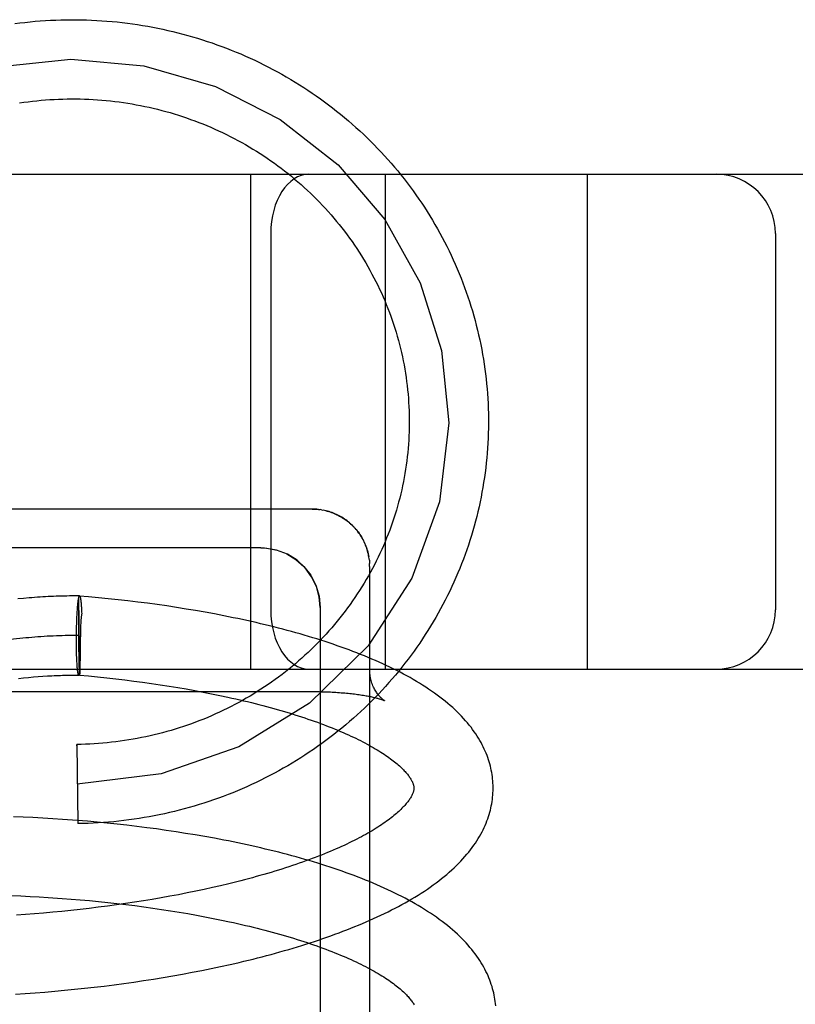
# Model space of a CAD drawing. Header units: inches. Extents: x 0 to 291, y 0 to 188.
# Tile 37 of 94: x 32.944 to 33.14, y 97.997 to 98.246. Entities that reach past the tile are written whole.
import ezdxf

# ---------------------------------------------------------------- set-up
doc = ezdxf.new("R2010")
doc.units = ezdxf.units.IN
doc.header["$LTSCALE"] = 16.01262
doc.header["$MEASUREMENT"] = 0
doc.linetypes.add('HIDDEN', pattern=[0.2, 0.1, -0.1])
doc.layers.add('DEFAULT_2', color=8, linetype='HIDDEN')

msp = doc.modelspace()

# ---------------------------------------------------------------- linework, layer by layer
at = {"layer": 'DEFAULT_2', "color": 8, "linetype": 'HIDDEN'}
for p, q in [((32.48774, 98.20661), (34.80274, 98.20661)), ((33.00274, 98.08161), (33.00274, 98.20661)), ((33.03674, 98.08161), (33.03674, 98.20661)), ((33.08774, 98.08161), (33.08774, 98.20661)), ((33.00774, 98.19161), (33.00774, 98.09661)), ((33.13524, 98.19161), (33.13524, 98.09661)), ((33.01981, 98.12195), (33.02024, 98.12189)), ((33.02059, 98.12184), (33.0202, 98.1219)), ((33.02059, 98.12184), (33.02095, 98.12178)), ((33.02136, 98.12169), (33.02097, 98.12177)), ((33.02763, 98.11858), (33.02797, 98.11829)), ((33.02793, 98.11832), (33.02825, 98.11802)), ((33.02822, 98.11806), (33.02853, 98.11775)), ((33.0285, 98.11778), (33.02881, 98.11746)), ((33.00524, 98.11222), (32.78524, 98.11222)), ((33.03261, 98.10948), (33.03254, 98.10994)), ((33.03266, 98.1091), (33.0326, 98.10954)), ((33.03274, 98.10753), (33.03274, 97.9182)), ((32.94531, 98.09948), (32.94387, 98.09935)), ((32.95951, 98.08058), (32.95926, 98.0996)), ((32.95926, 98.09938), (32.95926, 98.0996)), ((32.96174, 98.09988), (32.95948, 98.10007)), ((32.96422, 98.09965), (32.96174, 98.09988)), ((32.96671, 98.0994), (32.96422, 98.09965)), ((32.95894, 98.09683), (32.95896, 98.09713)), ((32.95896, 98.09713), (32.95898, 98.09742)), ((32.95898, 98.09742), (32.95901, 98.09769)), ((32.95901, 98.09769), (32.95903, 98.09795)), ((32.95925, 98.09904), (32.95926, 98.09938)), ((32.95925, 98.09851), (32.95925, 98.09904)), ((32.95925, 98.09748), (32.95925, 98.09851)), ((32.95925, 98.09555), (32.95925, 98.09748)), ((32.95973, 98.09938), (32.95974, 98.0993)), ((32.95984, 98.09841), (32.95986, 98.09818)), ((32.95985, 98.09832), (32.95987, 98.09806)), ((32.95987, 98.09806), (32.95989, 98.09781)), ((32.95989, 98.09781), (32.95991, 98.09754)), ((32.95991, 98.09754), (32.95993, 98.09727)), ((32.95993, 98.09727), (32.95995, 98.09698)), ((32.95995, 98.09698), (32.95996, 98.09668)), ((32.96919, 98.09914), (32.96671, 98.0994)), ((32.97167, 98.09886), (32.96919, 98.09914)), ((32.97415, 98.09856), (32.97167, 98.09886)), ((32.97661, 98.09824), (32.97415, 98.09856)), ((32.97907, 98.09791), (32.97661, 98.09824)), ((32.98152, 98.09756), (32.97907, 98.09791)), ((32.98396, 98.09719), (32.98152, 98.09756)), ((32.98638, 98.0968), (32.98396, 98.09719)), ((33.02024, 98.09722), (33.02024, 97.92431)), ((32.9588, 98.09425), (32.95882, 98.09481)), ((32.95882, 98.09481), (32.95885, 98.09534)), ((32.95885, 98.09534), (32.95888, 98.09586)), ((32.95888, 98.09586), (32.9589, 98.09619)), ((32.9589, 98.09619), (32.95892, 98.09652)), ((32.95892, 98.09652), (32.95894, 98.09683)), ((32.95927, 98.09203), (32.95925, 98.09555)), ((32.95996, 98.09668), (32.95998, 98.09637)), ((32.95998, 98.09637), (32.95999, 98.09605)), ((32.95999, 98.09605), (32.96001, 98.09555)), ((32.96001, 98.09572), (32.96001, 98.09555)), ((32.98879, 98.0964), (32.98638, 98.0968)), ((32.99119, 98.09598), (32.98879, 98.0964)), ((32.99357, 98.09554), (32.99119, 98.09598)), ((32.95872, 98.09189), (32.95874, 98.09249)), ((32.95874, 98.09249), (32.95876, 98.09309)), ((32.95876, 98.09309), (32.95877, 98.09368)), ((32.95877, 98.09368), (32.9588, 98.09425)), ((32.95932, 98.08762), (32.95927, 98.09203)), ((32.95975, 98.09275), (32.95951, 98.08058)), ((32.95977, 98.0932), (32.95975, 98.09275)), ((32.95869, 98.08942), (32.9587, 98.09024)), ((32.9587, 98.09024), (32.95871, 98.09107)), ((32.95871, 98.09107), (32.95872, 98.09189)), ((32.95869, 98.08859), (32.95869, 98.08942)), ((32.95869, 98.08798), (32.95869, 98.08859)), ((32.9587, 98.08738), (32.95869, 98.08798)), ((32.9587, 98.08679), (32.9587, 98.08738)), ((32.95936, 98.08426), (32.95932, 98.08762)), ((32.95871, 98.08621), (32.9587, 98.08679)), ((32.95873, 98.08565), (32.95871, 98.08621)), ((32.95874, 98.0851), (32.95873, 98.08565)), ((32.95876, 98.08457), (32.95874, 98.0851)), ((32.95878, 98.08407), (32.95876, 98.08457)), ((32.95879, 98.08374), (32.95878, 98.08407)), ((32.95881, 98.08343), (32.95879, 98.08374)), ((32.95883, 98.08313), (32.95881, 98.08343)), ((32.95884, 98.08284), (32.95883, 98.08313)), ((32.95886, 98.08256), (32.95884, 98.08284)), ((32.95888, 98.0823), (32.95886, 98.08256)), ((32.9589, 98.08204), (32.95888, 98.0823)), ((32.95892, 98.08181), (32.9589, 98.08204)), ((32.9594, 98.08244), (32.95936, 98.08426)), ((32.95942, 98.08148), (32.9594, 98.08244)), ((32.59774, 98.08161), (34.80274, 98.08161)), ((32.9466, 98.07952), (32.94784, 98.07963)), ((32.94784, 98.07963), (32.94904, 98.07973)), ((32.94904, 98.07973), (32.95021, 98.07981)), ((32.95943, 98.081), (32.95942, 98.08148)), ((32.95945, 98.08069), (32.95943, 98.081)), ((32.95945, 98.0805), (32.95945, 98.08069)), ((32.95946, 98.08039), (32.95945, 98.0805)), ((32.95946, 98.0803), (32.95946, 98.08039)), ((32.95951, 98.08058), (32.95948, 98.08009)), ((32.95948, 98.08009), (32.96175, 98.07989)), ((32.96175, 98.07989), (32.96404, 98.07966)), ((32.96404, 98.07966), (32.96633, 98.07942)), ((32.94403, 98.07926), (32.94534, 98.07939)), ((32.94534, 98.07939), (32.9466, 98.07952)), ((32.96633, 98.07942), (32.96861, 98.07917)), ((32.96861, 98.07917), (32.97089, 98.0789)), ((32.97089, 98.0789), (32.97315, 98.07861)), ((32.97315, 98.07861), (32.9754, 98.07831)), ((32.9754, 98.07831), (32.97764, 98.078)), ((32.97764, 98.078), (32.97986, 98.07767)), ((32.97986, 98.07767), (32.98207, 98.07733)), ((32.98207, 98.07733), (32.98426, 98.07697)), ((32.79774, 98.07594), (33.01858, 98.07594)), ((32.98426, 98.07697), (32.98642, 98.0766)), ((32.98642, 98.0766), (32.98857, 98.07621)), ((32.98857, 98.07621), (32.99069, 98.07582)), ((32.99069, 98.07582), (32.99279, 98.07541)), ((32.99279, 98.07541), (32.99486, 98.07498)), ((33.01907, 98.07594), (33.01954, 98.07594)), ((33.02002, 98.07593), (33.02049, 98.07592)), ((33.0273, 98.07552), (33.02772, 98.07548)), ((33.02813, 98.07544), (33.02853, 98.07539)), ((32.95878, 98.06223), (32.95879, 98.06259)), ((32.95879, 98.06259), (32.95902, 98.04259)), ((32.94524, 98.04422), (32.94277, 98.04432)), ((32.94771, 98.04411), (32.94524, 98.04422)), ((32.9502, 98.04398), (32.94771, 98.04411)), ((32.95269, 98.04383), (32.9502, 98.04398)), ((32.95894, 98.04339), (32.95644, 98.04358)), ((32.96144, 98.04318), (32.95894, 98.04339)), ((32.95903, 98.04296), (32.95902, 98.04259)), ((32.96395, 98.04295), (32.96144, 98.04318)), ((32.96645, 98.04271), (32.96395, 98.04295)), ((32.96895, 98.04245), (32.96645, 98.04271)), ((32.97145, 98.04217), (32.96895, 98.04245)), ((32.97394, 98.04188), (32.97145, 98.04217)), ((32.97643, 98.04157), (32.97394, 98.04188)), ((32.9789, 98.04124), (32.97643, 98.04157)), ((32.98137, 98.04089), (32.9789, 98.04124)), ((32.98383, 98.04053), (32.98137, 98.04089)), ((32.98627, 98.04014), (32.98383, 98.04053)), ((32.9887, 98.03974), (32.98627, 98.04014)), ((32.99112, 98.03933), (32.9887, 98.03974)), ((32.99352, 98.03889), (32.99112, 98.03933)), ((32.99715, 98.0274), (32.99511, 98.02691)), ((32.98665, 98.02508), (32.98448, 98.02465)), ((32.9888, 98.02552), (32.98665, 98.02508)), ((32.99093, 98.02597), (32.9888, 98.02552)), ((32.99303, 98.02643), (32.99093, 98.02597)), ((32.99511, 98.02691), (32.99303, 98.02643)), ((32.94239, 98.02441), (32.94467, 98.02432)), ((32.94467, 98.02432), (32.94697, 98.02421)), ((32.94697, 98.02421), (32.94927, 98.02409)), ((32.94927, 98.02409), (32.95157, 98.02395)), ((32.95504, 98.02372), (32.95735, 98.02354)), ((32.95735, 98.02354), (32.95966, 98.02335)), ((32.95966, 98.02335), (32.96197, 98.02314)), ((32.96197, 98.02314), (32.96428, 98.02292)), ((32.96428, 98.02292), (32.96658, 98.02268)), ((32.96658, 98.02268), (32.96888, 98.02243)), ((32.97108, 98.02239), (32.9688, 98.02207)), ((32.96888, 98.02243), (32.97117, 98.02216)), ((32.97334, 98.02273), (32.97108, 98.02239)), ((32.9756, 98.02309), (32.97334, 98.02273)), ((32.97785, 98.02346), (32.9756, 98.02309)), ((32.98007, 98.02384), (32.97785, 98.02346)), ((32.98228, 98.02424), (32.98007, 98.02384)), ((32.98448, 98.02465), (32.98228, 98.02424)), ((32.95039, 98.02001), (32.94809, 98.01982)), ((32.95269, 98.02022), (32.95039, 98.02001)), ((32.955, 98.02043), (32.95269, 98.02022)), ((32.9573, 98.02067), (32.955, 98.02043)), ((32.95961, 98.02092), (32.9573, 98.02067)), ((32.96191, 98.02118), (32.95961, 98.02092)), ((32.96421, 98.02146), (32.96191, 98.02118)), ((32.96651, 98.02176), (32.96421, 98.02146)), ((32.9688, 98.02207), (32.96651, 98.02176)), ((32.97117, 98.02216), (32.97345, 98.02188)), ((32.97345, 98.02188), (32.97571, 98.02158)), ((32.97571, 98.02158), (32.97796, 98.02126)), ((32.97796, 98.02126), (32.9802, 98.02094)), ((32.9802, 98.02094), (32.98242, 98.02059)), ((32.98242, 98.02059), (32.98463, 98.02024)), ((32.98463, 98.02024), (32.98681, 98.01987)), ((32.98681, 98.01987), (32.98897, 98.01948)), ((32.9458, 98.01965), (32.94351, 98.01949)), ((32.94809, 98.01982), (32.9458, 98.01965)), ((32.98897, 98.01948), (32.99111, 98.01908)), ((32.99111, 98.01908), (32.99322, 98.01867)), ((32.99322, 98.01867), (32.99531, 98.01825)), ((32.98549, 98.00458), (32.98791, 98.00504)), ((32.98791, 98.00504), (32.99033, 98.00551)), ((32.99033, 98.00551), (32.99273, 98.00599)), ((32.99273, 98.00599), (32.99511, 98.0065)), ((32.99511, 98.0065), (32.99747, 98.00702)), ((32.97069, 98.00223), (32.97317, 98.00258)), ((32.97317, 98.00258), (32.97565, 98.00295)), ((32.97565, 98.00295), (32.97813, 98.00333)), ((32.97813, 98.00333), (32.98059, 98.00373)), ((32.98059, 98.00373), (32.98304, 98.00415)), ((32.98304, 98.00415), (32.98549, 98.00458)), ((32.94825, 97.99987), (32.95073, 98.00006)), ((32.95073, 98.00006), (32.95322, 98.00027)), ((32.95322, 98.00027), (32.95571, 98.0005)), ((32.95571, 98.0005), (32.9582, 98.00075)), ((32.9582, 98.00075), (32.9607, 98.00101)), ((32.9607, 98.00101), (32.9632, 98.00129)), ((32.9632, 98.00129), (32.9657, 98.00158)), ((32.9657, 98.00158), (32.96819, 98.0019)), ((32.96819, 98.0019), (32.97069, 98.00223)), ((32.94331, 97.99953), (32.94577, 97.99969)), ((32.94577, 97.99969), (32.94825, 97.99987))]:
    msp.add_line(p, q, dxfattribs=at)
for points in [[(32.94311, 98.24465), (32.94439, 98.24482), (32.94568, 98.24497), (32.94697, 98.24511), (32.94826, 98.24523), (32.94955, 98.24533), (32.95085, 98.24542), (32.95214, 98.2455), (32.95344, 98.24556), (32.95474, 98.2456), (32.95603, 98.24563), (32.95733, 98.24564), (32.95863, 98.24564), (32.95992, 98.24562), (32.96122, 98.24559), (32.96252, 98.24554), (32.96381, 98.24547), (32.96511, 98.24539), (32.9664, 98.2453), (32.96769, 98.24518), (32.96899, 98.24506), (32.97027, 98.24492), (32.97156, 98.24476), (32.97285, 98.24459), (32.97413, 98.2444), (32.97541, 98.24419), (32.97669, 98.24398), (32.97796, 98.24374), (32.97923, 98.24349), (32.9805, 98.24323), (32.98177, 98.24295), (32.98303, 98.24265), (32.98429, 98.24234), (32.98554, 98.24202), (32.98679, 98.24168), (32.98803, 98.24133), (32.98927, 98.24096), (32.99051, 98.24057), (32.99174, 98.24017), (32.99296, 98.23976), (32.99418, 98.23933), (32.99539, 98.23889), (32.9966, 98.23843), (32.9978, 98.23796), (32.999, 98.23748), (33.00019, 98.23698), (33.00137, 98.23646), (33.00255, 98.23594), (33.00372, 98.23539), (33.00488, 98.23484), (33.00603, 98.23427), (33.00718, 98.23368), (33.00832, 98.23309), (33.00945, 98.23248), (33.01058, 98.23185), (33.01169, 98.23122), (33.0128, 98.23057), (33.0139, 98.2299), (33.01499, 98.22922), (33.01608, 98.22853), (33.01715, 98.22783), (33.01821, 98.22712), (33.01927, 98.22639), (33.02031, 98.22565), (33.02135, 98.2249), (33.02238, 98.22413), (33.02339, 98.22335), (33.0244, 98.22256), (33.02539, 98.22176), (33.02638, 98.22095), (33.02736, 98.22012), (33.02832, 98.21929), (33.02927, 98.21844), (33.03022, 98.21758), (33.03115, 98.21671), (33.03207, 98.21583), (33.03298, 98.21494), (33.03388, 98.21404), (33.03476, 98.21312), (33.03564, 98.2122), (33.0365, 98.21126), (33.03735, 98.21032), (33.03819, 98.20937), (33.03901, 98.2084)], [(32.86275, 98.143), (32.86433, 98.16079), (32.8696, 98.17825), (32.87816, 98.1941), (32.88998, 98.20827), (32.90421, 98.21972), (32.92078, 98.22843), (32.93848, 98.23374), (32.95725, 98.23564), (32.97571, 98.23399), (32.99379, 98.2288), (33.01018, 98.22044), (33.0248, 98.20895), (33.03659, 98.19516), (33.04551, 98.17914), (33.0509, 98.16205), (33.05274, 98.14379)], [(32.94432, 98.22462), (32.94541, 98.22478), (32.94649, 98.22492), (32.94758, 98.22506), (32.94867, 98.22518), (32.94976, 98.22528), (32.95086, 98.22537), (32.95195, 98.22545), (32.95305, 98.22552), (32.95414, 98.22557), (32.95524, 98.22561), (32.95634, 98.22563), (32.95744, 98.22564), (32.95853, 98.22564), (32.95963, 98.22562), (32.96073, 98.22559), (32.96182, 98.22555), (32.96292, 98.22549), (32.96402, 98.22542), (32.96511, 98.22533), (32.9662, 98.22524), (32.96729, 98.22513), (32.96838, 98.225), (32.96947, 98.22486), (32.97056, 98.22471), (32.97164, 98.22454), (32.97272, 98.22437), (32.9738, 98.22417), (32.97488, 98.22397), (32.97595, 98.22375), (32.97702, 98.22352), (32.97809, 98.22327), (32.97916, 98.22301), (32.98022, 98.22274), (32.98127, 98.22245), (32.98233, 98.22216), (32.98338, 98.22185), (32.98442, 98.22152), (32.98546, 98.22118), (32.9865, 98.22083), (32.98753, 98.22047), (32.98855, 98.2201), (32.98958, 98.21971), (32.99059, 98.21931), (32.9916, 98.21889), (32.99261, 98.21847), (32.99361, 98.21803), (32.9946, 98.21758), (32.99559, 98.21712), (32.99657, 98.21664), (32.99754, 98.21615), (32.99851, 98.21565), (32.99947, 98.21514), (33.00042, 98.21462), (33.00137, 98.21408), (33.00231, 98.21354), (33.00324, 98.21298), (33.00416, 98.21241), (33.00508, 98.21183), (33.00599, 98.21123), (33.00689, 98.21063), (33.00778, 98.21001), (33.00867, 98.20939), (33.00954, 98.20875), (33.01041, 98.2081), (33.01127, 98.20744), (33.01212, 98.20677), (33.01296, 98.20609), (33.01379, 98.2054), (33.01461, 98.2047), (33.01543, 98.20399), (33.01623, 98.20327), (33.01702, 98.20254), (33.01781, 98.2018), (33.01858, 98.20105), (33.01934, 98.20029), (33.0201, 98.19952), (33.02084, 98.19874), (33.02157, 98.19795), (33.02229, 98.19716), (33.023, 98.19635), (33.0237, 98.19553), (33.02439, 98.19471), (33.02507, 98.19388), (33.02574, 98.19304), (33.02639, 98.19219), (33.02703, 98.19133), (33.02767, 98.19047), (33.02829, 98.18959), (33.0289, 98.18871), (33.02949, 98.18782)], [(33.03901, 98.2084), (33.03983, 98.20743), (33.04063, 98.20644), (33.04142, 98.20545), (33.04219, 98.20445), (33.04296, 98.20344), (33.04371, 98.20242), (33.04444, 98.20139), (33.04517, 98.20035), (33.04588, 98.1993), (33.04657, 98.19825), (33.04726, 98.19719), (33.04793, 98.19612), (33.04858, 98.19504), (33.04922, 98.19395), (33.04985, 98.19286), (33.05047, 98.19176), (33.05107, 98.19065), (33.05165, 98.18953), (33.05222, 98.18841), (33.05278, 98.18728), (33.05332, 98.18615), (33.05385, 98.185), (33.05437, 98.18386), (33.05486, 98.1827), (33.05535, 98.18154), (33.05582, 98.18038), (33.05627, 98.17921), (33.05671, 98.17803), (33.05714, 98.17685), (33.05755, 98.17566), (33.05794, 98.17447), (33.05832, 98.17328), (33.05868, 98.17208), (33.05903, 98.17087), (33.05936, 98.16966), (33.05968, 98.16845), (33.05998, 98.16724), (33.06027, 98.16602), (33.06054, 98.1648), (33.0608, 98.16357), (33.06104, 98.16234), (33.06126, 98.16111), (33.06147, 98.15988), (33.06166, 98.15864), (33.06184, 98.1574), (33.062, 98.15616), (33.06215, 98.15492), (33.06228, 98.15368), (33.06239, 98.15243), (33.06249, 98.15119), (33.06257, 98.14994), (33.06264, 98.14869), (33.06269, 98.14744), (33.06272, 98.14619), (33.06274, 98.14494), (33.06274, 98.14411)], [(33.02949, 98.18782), (33.03008, 98.18693), (33.03065, 98.18603), (33.03121, 98.18512), (33.03176, 98.1842), (33.03229, 98.18328), (33.03282, 98.18235), (33.03333, 98.18141), (33.03383, 98.18046), (33.03431, 98.17952), (33.03478, 98.17856), (33.03524, 98.1776), (33.03569, 98.17663), (33.03612, 98.17566), (33.03654, 98.17468), (33.03695, 98.1737), (33.03734, 98.17271), (33.03772, 98.17172), (33.03809, 98.17072), (33.03844, 98.16972), (33.03878, 98.16871), (33.03911, 98.1677), (33.03942, 98.16669), (33.03972, 98.16567), (33.04, 98.16464), (33.04028, 98.16362), (33.04053, 98.16259), (33.04078, 98.16156), (33.041, 98.16052), (33.04122, 98.15948), (33.04142, 98.15844), (33.04161, 98.1574), (33.04178, 98.15635), (33.04194, 98.15531), (33.04208, 98.15426), (33.04221, 98.15321), (33.04233, 98.15215), (33.04243, 98.1511), (33.04252, 98.15004), (33.04259, 98.14899), (33.04265, 98.14793), (33.0427, 98.14687), (33.04273, 98.14581), (33.04274, 98.14476), (33.04274, 98.14411)], [(33.04274, 98.14411), (33.04274, 98.1437), (33.04273, 98.14264), (33.0427, 98.14158), (33.04266, 98.14052), (33.04261, 98.13946), (33.04254, 98.13841), (33.04245, 98.13735), (33.04235, 98.1363), (33.04224, 98.13525), (33.04211, 98.13419), (33.04197, 98.13314), (33.04182, 98.1321), (33.04165, 98.13105), (33.04146, 98.13001), (33.04126, 98.12897), (33.04105, 98.12793), (33.04083, 98.12689), (33.04059, 98.12586), (33.04033, 98.12483), (33.04006, 98.1238), (33.03978, 98.12278), (33.03949, 98.12176), (33.03918, 98.12074), (33.03885, 98.11973), (33.03852, 98.11873), (33.03817, 98.11772), (33.0378, 98.11672), (33.03743, 98.11573), (33.03703, 98.11474), (33.03663, 98.11376), (33.03621, 98.11278), (33.03578, 98.1118), (33.03534, 98.11084), (33.03488, 98.10987), (33.03441, 98.10892), (33.03393, 98.10797), (33.03344, 98.10702), (33.03293, 98.10608), (33.03241, 98.10515), (33.03188, 98.10423), (33.03133, 98.10331), (33.03077, 98.1024), (33.0302, 98.1015), (33.02962, 98.1006), (33.02903, 98.09971), (33.02842, 98.09883), (33.0278, 98.09795), (33.02717, 98.09709), (33.02653, 98.09623), (33.02588, 98.09538), (33.02522, 98.09453), (33.02454, 98.0937), (33.02386, 98.09287), (33.02316, 98.09206), (33.02245, 98.09125), (33.02173, 98.09045), (33.021, 98.08966), (33.02026, 98.08888), (33.01951, 98.08811), (33.01875, 98.08735), (33.01798, 98.08659), (33.0172, 98.08585), (33.01641, 98.08512), (33.01561, 98.0844), (33.0148, 98.08368), (33.01398, 98.08298), (33.01315, 98.08229), (33.01231, 98.0816), (33.01146, 98.08093), (33.01061, 98.08027), (33.00974, 98.07962), (33.00887, 98.07898), (33.00798, 98.07835), (33.00709, 98.07774), (33.00619, 98.07713), (33.00529, 98.07653), (33.00437, 98.07595), (33.00345, 98.07538), (33.00252, 98.07482), (33.00158, 98.07427), (33.00064, 98.07373), (32.99968, 98.0732), (32.99872, 98.07269), (32.99776, 98.07219), (32.99679, 98.0717), (32.99581, 98.07122), (32.99482, 98.07075), (32.99383, 98.0703), (32.99283, 98.06986), (32.99183, 98.06943), (32.99082, 98.06901), (32.98981, 98.06861), (32.98879, 98.06822), (32.98776, 98.06784), (32.98673, 98.06748), (32.9857, 98.06712), (32.98466, 98.06678), (32.98362, 98.06646), (32.98257, 98.06614), (32.98152, 98.06584), (32.98046, 98.06555), (32.9794, 98.06528), (32.97834, 98.06502), (32.97727, 98.06477), (32.9762, 98.06453), (32.97513, 98.06431), (32.97405, 98.0641), (32.97297, 98.06391), (32.97189, 98.06372), (32.97081, 98.06356), (32.96972, 98.0634), (32.96864, 98.06326), (32.96755, 98.06313), (32.96645, 98.06302), (32.96536, 98.06291), (32.96427, 98.06283), (32.96317, 98.06275), (32.96208, 98.06269), (32.96098, 98.06265), (32.95988, 98.06261), (32.95879, 98.06259)], [(33.05274, 98.14379), (33.05038, 98.12384), (33.04342, 98.10457), (33.0324, 98.08751), (33.01753, 98.07298), (32.99969, 98.06199), (32.98008, 98.05515), (32.9589, 98.05259)], [(33.06274, 98.14411), (33.06274, 98.14369), (33.06273, 98.14244), (33.0627, 98.14119), (33.06266, 98.13994), (33.06259, 98.13869), (33.06252, 98.13744), (33.06242, 98.1362), (33.06232, 98.13495), (33.06219, 98.13371), (33.06205, 98.13247), (33.06189, 98.13122), (33.06172, 98.12999), (33.06153, 98.12875), (33.06133, 98.12751), (33.06111, 98.12628), (33.06088, 98.12505), (33.06063, 98.12383), (33.06036, 98.1226), (33.06008, 98.12138), (33.05978, 98.12017), (33.05947, 98.11895), (33.05914, 98.11774), (33.0588, 98.11654), (33.05844, 98.11534), (33.05806, 98.11414), (33.05767, 98.11295), (33.05727, 98.11176), (33.05685, 98.11058), (33.05642, 98.1094), (33.05597, 98.10823), (33.0555, 98.10706), (33.05502, 98.1059), (33.05453, 98.10474), (33.05402, 98.10359), (33.05349, 98.10245), (33.05296, 98.10131), (33.0524, 98.10018), (33.05184, 98.09905), (33.05126, 98.09794), (33.05066, 98.09682), (33.05005, 98.09572), (33.04943, 98.09462), (33.04879, 98.09354), (33.04814, 98.09245), (33.04747, 98.09138), (33.04679, 98.09032), (33.0461, 98.08926), (33.04539, 98.08821), (33.04467, 98.08717), (33.04394, 98.08614), (33.04319, 98.08511), (33.04244, 98.0841), (33.04166, 98.08309), (33.04088, 98.0821), (33.04008, 98.08111), (33.03927, 98.08013), (33.03845, 98.07916), (33.03761, 98.07821), (33.03677, 98.07726), (33.03591, 98.07632), (33.03504, 98.07539), (33.03415, 98.07448), (33.03326, 98.07357), (33.03235, 98.07268), (33.03144, 98.07179), (33.03051, 98.07092), (33.02957, 98.07005), (33.02862, 98.0692), (33.02766, 98.06836), (33.02669, 98.06753), (33.0257, 98.06672), (33.02471, 98.06591), (33.02371, 98.06512), (33.02269, 98.06434), (33.02167, 98.06357), (33.02064, 98.06281), (33.01959, 98.06207), (33.01854, 98.06134), (33.01748, 98.06062), (33.01641, 98.05991), (33.01533, 98.05922), (33.01424, 98.05853), (33.01314, 98.05787), (33.01204, 98.05721), (33.01092, 98.05657), (33.0098, 98.05594), (33.00867, 98.05533), (33.00753, 98.05473), (33.00639, 98.05414), (33.00524, 98.05356), (33.00408, 98.053), (33.00291, 98.05246), (33.00173, 98.05192), (33.00055, 98.05141), (32.99936, 98.0509), (32.99817, 98.05041), (32.99697, 98.04994), (32.99576, 98.04947), (32.99455, 98.04903), (32.99333, 98.0486), (32.99211, 98.04818), (32.99088, 98.04777), (32.98965, 98.04739), (32.98841, 98.04701), (32.98717, 98.04665), (32.98592, 98.04631), (32.98467, 98.04598), (32.98341, 98.04567), (32.98215, 98.04537), (32.98089, 98.04508), (32.97962, 98.04481), (32.97835, 98.04456), (32.97708, 98.04432), (32.9758, 98.0441), (32.97452, 98.04389), (32.97324, 98.0437), (32.97195, 98.04352), (32.97067, 98.04336), (32.96938, 98.04321), (32.96809, 98.04308), (32.9668, 98.04296), (32.9655, 98.04286), (32.96421, 98.04278), (32.96291, 98.04271), (32.96162, 98.04266), (32.96032, 98.04262), (32.95902, 98.04259)], [(33.01824, 98.12203), (32.79388, 98.12203)], [(33.01824, 98.12203), (33.01842, 98.12203), (33.01878, 98.12202), (33.01914, 98.122), (33.01951, 98.12198), (33.01989, 98.12194)], [(33.01981, 98.12195), (33.01942, 98.12198), (33.01903, 98.12201), (33.01864, 98.12203), (33.01824, 98.12203)], [(33.02763, 98.11858), (33.02733, 98.11883), (33.02702, 98.11908), (33.0267, 98.11931), (33.02638, 98.11953), (33.02605, 98.11975), (33.02572, 98.11996), (33.02538, 98.12016), (33.02503, 98.12034), (33.02468, 98.12052), (33.02433, 98.12069), (33.02397, 98.12085), (33.02361, 98.121), (33.02324, 98.12114), (33.02287, 98.12127), (33.02249, 98.12139), (33.02212, 98.1215), (33.02174, 98.1216), (33.02131, 98.1217)], [(33.02168, 98.12162), (33.02204, 98.12152), (33.02239, 98.12142), (33.02274, 98.12132), (33.02309, 98.1212), (33.02344, 98.12107), (33.02379, 98.12093), (33.02414, 98.12078), (33.02448, 98.12062), (33.02482, 98.12046), (33.02515, 98.12028), (33.02548, 98.1201), (33.02581, 98.1199), (33.02613, 98.1197), (33.02645, 98.11949), (33.02677, 98.11926), (33.02708, 98.11903), (33.02738, 98.11879), (33.02768, 98.11854)], [(33.02877, 98.1175), (33.02908, 98.11717), (33.02934, 98.11686), (33.02959, 98.11656), (33.02983, 98.11625), (33.03006, 98.11593), (33.03029, 98.1156), (33.03052, 98.11525), (33.03073, 98.1149), (33.03093, 98.11456), (33.03112, 98.11421), (33.03129, 98.11385), (33.03147, 98.11347), (33.03164, 98.11309), (33.03179, 98.11271), (33.03192, 98.11234), (33.03206, 98.11194), (33.03218, 98.11154), (33.03228, 98.11115), (33.03238, 98.11075), (33.03247, 98.11035), (33.03254, 98.10994)], [(33.03255, 98.10987), (33.03249, 98.11026), (33.03241, 98.11064), (33.03232, 98.11103), (33.03222, 98.1114), (33.03211, 98.11178), (33.03199, 98.11216), (33.03186, 98.11253), (33.03172, 98.11289), (33.03157, 98.11325), (33.03141, 98.11361), (33.03124, 98.11397), (33.03106, 98.11432), (33.03087, 98.11466), (33.03067, 98.115), (33.03046, 98.11534), (33.03025, 98.11566), (33.03002, 98.11599), (33.02979, 98.1163), (33.02955, 98.11661), (33.0293, 98.11692), (33.02904, 98.11721)], [(33.00524, 98.11222), (33.0068, 98.11214), (33.00934, 98.11165)], [(33.02024, 98.09722), (33.02001, 98.09988), (33.01928, 98.10251), (33.01809, 98.10496), (33.01646, 98.10718), (33.0144, 98.1091), (33.01195, 98.11064), (33.00918, 98.11169), (33.0062, 98.11219), (33.00524, 98.11222)], [(33.01179, 98.11072), (33.01409, 98.10933), (33.01615, 98.10752), (33.01788, 98.10531), (33.01918, 98.10278), (33.01998, 98.10004), (33.02024, 98.09722)], [(33.03266, 98.10913), (33.0327, 98.10872), (33.03272, 98.10831)], [(33.03274, 98.10753), (33.03274, 98.10792), (33.03272, 98.10831)], [(32.95948, 98.10009), (32.95886, 98.1001), (32.95821, 98.1001), (32.95756, 98.10009), (32.9569, 98.10009), (32.95624, 98.10008), (32.95558, 98.10007), (32.95492, 98.10005), (32.95426, 98.10003), (32.95359, 98.10001), (32.95292, 98.09999), (32.95225, 98.09996), (32.95157, 98.09993), (32.95089, 98.09989), (32.95021, 98.09985), (32.94952, 98.09981), (32.94883, 98.09976), (32.94813, 98.09971), (32.94743, 98.09966), (32.94673, 98.09961), (32.94531, 98.09948)], [(32.95903, 98.09795), (32.95906, 98.0982), (32.95907, 98.09832), (32.95908, 98.09844), (32.9591, 98.09855), (32.95911, 98.09866), (32.95912, 98.09876), (32.95914, 98.09886), (32.95915, 98.09896), (32.95916, 98.09905), (32.95918, 98.09914), (32.95919, 98.09923), (32.9592, 98.09931), (32.95922, 98.09939), (32.95923, 98.09946), (32.95925, 98.09953), (32.95926, 98.0996)], [(32.95926, 98.0996), (32.95927, 98.09966), (32.95929, 98.09972), (32.9593, 98.09977), (32.95932, 98.09982), (32.95933, 98.09987), (32.95934, 98.09991), (32.95936, 98.09994), (32.95937, 98.09998), (32.95939, 98.10001), (32.9594, 98.10003), (32.95942, 98.10005), (32.95943, 98.10007), (32.95944, 98.10008), (32.95946, 98.10009), (32.95947, 98.10009), (32.95948, 98.10009)], [(32.95926, 98.0996), (32.95927, 98.09966), (32.95929, 98.09972), (32.9593, 98.09977), (32.95932, 98.09982), (32.95933, 98.09986), (32.95934, 98.0999), (32.95936, 98.09994), (32.95937, 98.09997), (32.95939, 98.1), (32.9594, 98.10002), (32.95941, 98.10004), (32.95943, 98.10005), (32.95944, 98.10006), (32.95946, 98.10007), (32.95947, 98.10007)], [(32.95948, 98.10009), (32.95949, 98.10009), (32.9595, 98.10009), (32.95951, 98.10008), (32.95953, 98.10006), (32.95954, 98.10005), (32.95956, 98.10003), (32.95957, 98.1), (32.95958, 98.09997), (32.9596, 98.09994), (32.95961, 98.0999), (32.95962, 98.09986), (32.95964, 98.09981), (32.95965, 98.09976), (32.95966, 98.09971), (32.95968, 98.09965), (32.95969, 98.09959), (32.9597, 98.09952), (32.95971, 98.09945)], [(32.95948, 98.10007), (32.95949, 98.10007), (32.9595, 98.10007), (32.95951, 98.10006), (32.95953, 98.10005), (32.95954, 98.10003), (32.95955, 98.10001), (32.95957, 98.09998), (32.95958, 98.09995)], [(32.95971, 98.09943), (32.95973, 98.09935), (32.95974, 98.09928), (32.95975, 98.0992), (32.95976, 98.09911), (32.95977, 98.09902), (32.95979, 98.09893), (32.9598, 98.09883), (32.95981, 98.09873), (32.95982, 98.09863), (32.95983, 98.09852), (32.95984, 98.09841)], [(32.96001, 98.09555), (32.95999, 98.09544), (32.95997, 98.09532), (32.95995, 98.0952), (32.95993, 98.09507), (32.95991, 98.09493), (32.95989, 98.09479), (32.95988, 98.09465), (32.95986, 98.0945), (32.95985, 98.09434), (32.95983, 98.09419), (32.95982, 98.09403), (32.95981, 98.09387), (32.9598, 98.0937), (32.95979, 98.09354), (32.95977, 98.0932)], [(33.06392, 98.05186), (33.06391, 98.05231), (33.06389, 98.05285), (33.06385, 98.05338), (33.0638, 98.05392), (33.06374, 98.05445), (33.06366, 98.05499), (33.06358, 98.05552), (33.06347, 98.05606), (33.06336, 98.05659), (33.06323, 98.05713), (33.06309, 98.05767), (33.06293, 98.0582), (33.06276, 98.05874), (33.06258, 98.05928), (33.06238, 98.05982), (33.06217, 98.06036), (33.06194, 98.0609), (33.0617, 98.06144), (33.06144, 98.06199), (33.06116, 98.06253), (33.06087, 98.06308), (33.06056, 98.06362), (33.06024, 98.06417), (33.05989, 98.06472), (33.05953, 98.06527), (33.05915, 98.06582), (33.05875, 98.06638), (33.05834, 98.06693), (33.0579, 98.06748), (33.05744, 98.06804), (33.05697, 98.06859), (33.05648, 98.06914), (33.05596, 98.0697), (33.05543, 98.07025), (33.05487, 98.0708), (33.0543, 98.07134), (33.05371, 98.07189), (33.0531, 98.07243), (33.05248, 98.07296), (33.05183, 98.0735), (33.05117, 98.07402), (33.0505, 98.07455), (33.0498, 98.07506), (33.0491, 98.07558), (33.04837, 98.07608), (33.04764, 98.07658), (33.04689, 98.07708), (33.04612, 98.07757), (33.04535, 98.07805), (33.04456, 98.07853), (33.04375, 98.079), (33.04294, 98.07946), (33.04212, 98.07992), (33.04128, 98.08037), (33.04043, 98.08082), (33.03958, 98.08126), (33.03871, 98.08169), (33.03783, 98.08212), (33.03694, 98.08254), (33.03604, 98.08296), (33.03514, 98.08337), (33.03422, 98.08377), (33.03329, 98.08417), (33.03236, 98.08457), (33.03141, 98.08496), (33.03046, 98.08534), (33.02949, 98.08572), (33.02852, 98.08609), (33.02754, 98.08646), (33.02655, 98.08682), (33.02556, 98.08718), (33.02455, 98.08753), (33.02354, 98.08788), (33.02252, 98.08822), (33.02149, 98.08856), (33.02045, 98.0889), (33.01941, 98.08923), (33.01836, 98.08955), (33.0173, 98.08987), (33.01623, 98.09018), (33.01516, 98.09049), (33.01408, 98.0908), (33.01299, 98.0911), (33.01189, 98.0914), (33.01079, 98.09169), (33.00968, 98.09198), (33.00857, 98.09226), (33.00745, 98.09254), (33.00632, 98.09281), (33.00519, 98.09308), (33.00405, 98.09335), (33.00291, 98.09361), (33.00176, 98.09387), (33.0006, 98.09412), (32.99944, 98.09437), (32.99828, 98.09461), (32.99711, 98.09485), (32.99593, 98.09508), (32.99357, 98.09554)], [(32.95938, 98.09009), (32.95867, 98.0901), (32.95795, 98.0901), (32.95724, 98.09009), (32.95652, 98.09008), (32.95581, 98.09007), (32.9551, 98.09005), (32.95438, 98.09003), (32.95361, 98.09001), (32.95283, 98.08997), (32.95205, 98.08994), (32.95128, 98.0899), (32.9505, 98.08985), (32.94973, 98.0898), (32.94896, 98.08975), (32.94819, 98.08969), (32.94742, 98.08963), (32.94665, 98.08956), (32.94588, 98.08949), (32.94511, 98.08942), (32.94435, 98.08935), (32.94358, 98.08927), (32.94282, 98.08918), (32.94129, 98.08901)], [(32.95021, 98.07981), (32.95136, 98.07988), (32.95192, 98.07992), (32.95248, 98.07995), (32.95303, 98.07997), (32.95358, 98.08), (32.95412, 98.08002), (32.95466, 98.08004), (32.95519, 98.08005), (32.95572, 98.08007), (32.95929, 98.08009)], [(32.95929, 98.08009), (32.95928, 98.08009), (32.95927, 98.0801), (32.95925, 98.08011), (32.95924, 98.08012), (32.95922, 98.08014), (32.95921, 98.08016), (32.9592, 98.08019), (32.95918, 98.08022), (32.95917, 98.08026), (32.95916, 98.08029), (32.95914, 98.08034), (32.95913, 98.08039), (32.95912, 98.08044), (32.9591, 98.08049), (32.95909, 98.08055), (32.95908, 98.08062), (32.95906, 98.08069), (32.95905, 98.08076), (32.95904, 98.08083), (32.95903, 98.08091), (32.95901, 98.081), (32.959, 98.08109), (32.95899, 98.08118), (32.95898, 98.08127), (32.95897, 98.08137), (32.95896, 98.08147), (32.95894, 98.08158), (32.95893, 98.08169), (32.95892, 98.08181)], [(32.95951, 98.08058), (32.9595, 98.08052), (32.95948, 98.08046), (32.95947, 98.08041), (32.95945, 98.08036), (32.95944, 98.08031), (32.95942, 98.08027), (32.95941, 98.08024), (32.9594, 98.0802), (32.95938, 98.08017), (32.95937, 98.08015), (32.95935, 98.08013), (32.95934, 98.08011), (32.95932, 98.0801), (32.95931, 98.08009), (32.9593, 98.08009), (32.95929, 98.08009)], [(32.95948, 98.08009), (32.95948, 98.0801), (32.95948, 98.08011), (32.95948, 98.08012), (32.95947, 98.08014), (32.95947, 98.08016), (32.95947, 98.08019), (32.95947, 98.08022), (32.95947, 98.08026), (32.95946, 98.0803)], [(33.03653, 98.07363), (33.03653, 98.07362), (33.03653, 98.07363), (33.03651, 98.07364), (33.03649, 98.07365), (33.03646, 98.07367), (33.03642, 98.0737), (33.03637, 98.07373), (33.03632, 98.07376), (33.03626, 98.07381), (33.03619, 98.07386), (33.03611, 98.07392), (33.03603, 98.07399), (33.03594, 98.07406), (33.03584, 98.07415), (33.03574, 98.07424), (33.03563, 98.07434), (33.03551, 98.07446), (33.03539, 98.07458), (33.03527, 98.07472), (33.03514, 98.07486), (33.035, 98.07502), (33.03486, 98.0752), (33.03472, 98.07538), (33.03458, 98.07559), (33.03443, 98.0758), (33.03428, 98.07603), (33.03414, 98.07627), (33.03399, 98.07653), (33.03385, 98.07681), (33.03371, 98.0771), (33.03358, 98.0774), (33.03345, 98.07771), (33.03333, 98.07804), (33.03322, 98.07837), (33.03312, 98.07872), (33.03303, 98.07907), (33.03295, 98.07943), (33.03289, 98.0798), (33.03283, 98.08017), (33.03279, 98.08054), (33.03276, 98.08091), (33.03275, 98.08128), (33.03274, 98.08154)], [(32.99486, 98.07498), (32.99691, 98.07454), (32.99792, 98.07432), (32.99892, 98.07409), (32.99992, 98.07387), (33.00091, 98.07363), (33.00189, 98.0734), (33.00286, 98.07316), (33.00382, 98.07292), (33.00478, 98.07268), (33.00572, 98.07243), (33.00666, 98.07218), (33.00759, 98.07193), (33.00851, 98.07168), (33.00942, 98.07142), (33.01032, 98.07116), (33.01121, 98.0709), (33.01209, 98.07064), (33.01296, 98.07037), (33.01382, 98.0701), (33.01467, 98.06983), (33.01551, 98.06956), (33.01634, 98.06929), (33.01715, 98.06901), (33.01796, 98.06874), (33.01875, 98.06846), (33.01954, 98.06818), (33.02031, 98.06789), (33.02107, 98.06761), (33.02182, 98.06733), (33.02255, 98.06704), (33.02328, 98.06675), (33.02399, 98.06647), (33.02469, 98.06618), (33.02538, 98.06589), (33.02605, 98.0656), (33.02671, 98.06531), (33.02736, 98.06502), (33.028, 98.06472), (33.02863, 98.06443), (33.02924, 98.06414), (33.02984, 98.06385), (33.03042, 98.06355), (33.031, 98.06326), (33.03156, 98.06297), (33.0321, 98.06268), (33.03264, 98.06239), (33.03315, 98.0621), (33.03366, 98.06181), (33.03415, 98.06152), (33.03463, 98.06123), (33.0351, 98.06095), (33.03555, 98.06066), (33.03599, 98.06038), (33.03642, 98.0601), (33.03683, 98.05982), (33.03723, 98.05954), (33.03762, 98.05927), (33.03799, 98.059), (33.03835, 98.05873), (33.0387, 98.05846), (33.03903, 98.0582), (33.03935, 98.05793), (33.03966, 98.05768), (33.03996, 98.05742), (33.04025, 98.05717), (33.04052, 98.05692), (33.04078, 98.05667), (33.04102, 98.05643), (33.04126, 98.05619), (33.04148, 98.05596), (33.04169, 98.05573), (33.0419, 98.0555), (33.04209, 98.05528), (33.04227, 98.05506), (33.04244, 98.05485), (33.0426, 98.05464), (33.04274, 98.05444), (33.04288, 98.05424), (33.04301, 98.05405), (33.04313, 98.05386), (33.04324, 98.05367), (33.04334, 98.05349), (33.04343, 98.05331), (33.04352, 98.05314), (33.04359, 98.05297), (33.04366, 98.05281), (33.04372, 98.05265), (33.04377, 98.0525), (33.04381, 98.05236), (33.04385, 98.05222), (33.04387, 98.05209), (33.0439, 98.05196), (33.04391, 98.05184), (33.04392, 98.05172), (33.04392, 98.05161)], [(33.01824, 98.07594), (33.01906, 98.07594), (33.01953, 98.07594), (33.02001, 98.07593), (33.02048, 98.07592), (33.02095, 98.07591), (33.02143, 98.07589), (33.0219, 98.07588), (33.02236, 98.07586), (33.02283, 98.07584), (33.02329, 98.07582), (33.02375, 98.07579), (33.02421, 98.07577), (33.02466, 98.07574), (33.02511, 98.07571), (33.02556, 98.07567), (33.026, 98.07564), (33.02643, 98.0756), (33.02686, 98.07556), (33.02729, 98.07552), (33.02771, 98.07548), (33.02812, 98.07544), (33.02852, 98.07539), (33.02892, 98.07534), (33.02931, 98.07529), (33.0297, 98.07524), (33.03007, 98.07519), (33.03044, 98.07514), (33.0308, 98.07508), (33.03115, 98.07503), (33.03149, 98.07497), (33.03182, 98.07491), (33.03214, 98.07485), (33.03245, 98.07479), (33.03274, 98.07473), (33.03303, 98.07467), (33.03331, 98.07461), (33.03358, 98.07455), (33.03383, 98.07449), (33.03407, 98.07444), (33.03431, 98.07438), (33.03453, 98.07432), (33.03473, 98.07426), (33.03493, 98.07421), (33.03511, 98.07415), (33.03529, 98.0741), (33.03545, 98.07405), (33.03559, 98.074), (33.03573, 98.07395), (33.03586, 98.07391), (33.03597, 98.07386), (33.03608, 98.07382), (33.03617, 98.07379), (33.03625, 98.07376), (33.03632, 98.07373), (33.03638, 98.0737), (33.03643, 98.07368), (33.03647, 98.07366), (33.0365, 98.07364), (33.03652, 98.07363), (33.03653, 98.07363)], [(33.02238, 98.07586), (33.02284, 98.07584), (33.0233, 98.07582)], [(33.02376, 98.07579), (33.02422, 98.07577), (33.02467, 98.07574)], [(33.04392, 98.05161), (33.04392, 98.0515), (33.04392, 98.05138), (33.04391, 98.05126), (33.04389, 98.05114), (33.04387, 98.05101), (33.04384, 98.05087), (33.0438, 98.05073), (33.04375, 98.05058), (33.0437, 98.05042), (33.04364, 98.05026), (33.04357, 98.05008), (33.04349, 98.04991), (33.0434, 98.04972), (33.0433, 98.04954), (33.04319, 98.04935), (33.04308, 98.04915), (33.04295, 98.04895), (33.04282, 98.04875), (33.04268, 98.04854), (33.04252, 98.04833), (33.04236, 98.04811), (33.04219, 98.04789), (33.042, 98.04766), (33.0418, 98.04743), (33.04159, 98.04719), (33.04137, 98.04695), (33.04114, 98.04671), (33.0409, 98.04646), (33.04064, 98.0462), (33.04038, 98.04595), (33.0401, 98.04568), (33.03981, 98.04542), (33.0395, 98.04515), (33.03919, 98.04488), (33.03886, 98.04461), (33.03851, 98.04433), (33.03816, 98.04405), (33.03779, 98.04376), (33.0374, 98.04348), (33.03701, 98.04319), (33.0366, 98.0429), (33.03618, 98.0426), (33.03574, 98.04231), (33.03529, 98.04201), (33.03483, 98.04171), (33.03435, 98.04141), (33.03387, 98.04111), (33.03336, 98.04081), (33.03285, 98.0405), (33.03232, 98.0402), (33.03178, 98.03989), (33.03122, 98.03958), (33.03065, 98.03928), (33.03007, 98.03897), (33.02947, 98.03866), (33.02886, 98.03835), (33.02824, 98.03804), (33.0276, 98.03773), (33.02695, 98.03742), (33.02629, 98.03711), (33.02562, 98.0368), (33.02494, 98.03649), (33.02424, 98.03619), (33.02353, 98.03588), (33.0228, 98.03557), (33.02207, 98.03527), (33.02132, 98.03496), (33.02056, 98.03466), (33.01979, 98.03436), (33.01901, 98.03405), (33.01822, 98.03375), (33.01741, 98.03345), (33.01659, 98.03316), (33.01577, 98.03286), (33.01493, 98.03257), (33.01408, 98.03228), (33.01322, 98.03198), (33.01235, 98.0317), (33.01147, 98.03141), (33.01058, 98.03113), (33.00968, 98.03084), (33.00877, 98.03056), (33.00785, 98.03029), (33.00692, 98.03001), (33.00598, 98.02974), (33.00503, 98.02947), (33.00408, 98.0292), (33.00311, 98.02893), (33.00214, 98.02867), (33.00116, 98.02841), (33.00017, 98.02815), (32.99917, 98.0279), (32.99817, 98.02765), (32.99715, 98.0274)], [(32.99747, 98.00702), (32.99865, 98.00729), (32.99982, 98.00756), (33.00098, 98.00784), (33.00214, 98.00812), (33.0033, 98.0084), (33.00444, 98.00869), (33.00559, 98.00898), (33.00672, 98.00928), (33.00785, 98.00958), (33.00898, 98.00989), (33.01009, 98.0102), (33.01121, 98.01052), (33.01231, 98.01084), (33.01341, 98.01116), (33.0145, 98.01149), (33.01558, 98.01182), (33.01666, 98.01216), (33.01773, 98.0125), (33.01879, 98.01285), (33.01985, 98.0132), (33.02089, 98.01356), (33.02193, 98.01392), (33.02296, 98.01428), (33.02398, 98.01465), (33.025, 98.01502), (33.026, 98.0154), (33.027, 98.01579), (33.02799, 98.01617), (33.02897, 98.01657), (33.02995, 98.01697), (33.03091, 98.01737), (33.03186, 98.01778), (33.03281, 98.01819), (33.03374, 98.01861), (33.03467, 98.01903), (33.03559, 98.01946), (33.03649, 98.0199), (33.03739, 98.02034), (33.03828, 98.02078), (33.03915, 98.02123), (33.04002, 98.02169), (33.04088, 98.02215), (33.04172, 98.02262), (33.04255, 98.02309), (33.04338, 98.02357), (33.04419, 98.02406), (33.04498, 98.02455), (33.04577, 98.02505), (33.04655, 98.02555), (33.04731, 98.02606), (33.04805, 98.02658), (33.04879, 98.0271), (33.0495, 98.02763), (33.05021, 98.02816), (33.0509, 98.0287), (33.05157, 98.02924), (33.05222, 98.02978), (33.05286, 98.03034), (33.05348, 98.03089), (33.05408, 98.03145), (33.05467, 98.03201), (33.05524, 98.03257), (33.05578, 98.03314), (33.05631, 98.03371), (33.05682, 98.03428), (33.0573, 98.03485), (33.05777, 98.03542), (33.05822, 98.03599), (33.05865, 98.03655), (33.05906, 98.03712), (33.05945, 98.03769), (33.05982, 98.03825), (33.06017, 98.03882), (33.0605, 98.03938), (33.06082, 98.03994), (33.06112, 98.0405), (33.0614, 98.04105), (33.06167, 98.04161), (33.06191, 98.04216), (33.06215, 98.04272), (33.06236, 98.04327), (33.06257, 98.04382), (33.06275, 98.04436), (33.06293, 98.04491), (33.06308, 98.04546), (33.06323, 98.046), (33.06336, 98.04654), (33.06347, 98.04709), (33.06358, 98.04763), (33.06367, 98.04817), (33.06374, 98.04871), (33.0638, 98.04925), (33.06385, 98.04979), (33.06389, 98.05033), (33.06391, 98.05087), (33.06392, 98.05141), (33.06392, 98.05186)], [(32.95644, 98.04358), (32.95519, 98.04367), (32.95269, 98.04383)], [(33.06457, 97.9966), (33.06452, 97.99714), (33.06446, 97.99768), (33.06438, 97.99822), (33.06429, 97.99875), (33.06419, 97.99929), (33.06407, 97.99983), (33.06394, 98.00037), (33.0638, 98.00091), (33.06364, 98.00145), (33.06347, 98.002), (33.06328, 98.00254), (33.06308, 98.00308), (33.06286, 98.00363), (33.06263, 98.00417), (33.06239, 98.00472), (33.06212, 98.00526), (33.06184, 98.00581), (33.06155, 98.00636), (33.06124, 98.00691), (33.06091, 98.00746), (33.06056, 98.00802), (33.06019, 98.00857), (33.05981, 98.00913), (33.0594, 98.00968), (33.05898, 98.01024), (33.05854, 98.0108), (33.05807, 98.01135), (33.05759, 98.01191), (33.05709, 98.01247), (33.05657, 98.01302), (33.05603, 98.01358), (33.05547, 98.01413), (33.05489, 98.01468), (33.05429, 98.01523), (33.05367, 98.01577), (33.05304, 98.01631), (33.05238, 98.01684), (33.05172, 98.01737), (33.05103, 98.0179), (33.05033, 98.01842), (33.04961, 98.01893), (33.04888, 98.01944), (33.04814, 98.01994), (33.04738, 98.02044), (33.0466, 98.02093), (33.04582, 98.02141), (33.04502, 98.02189), (33.04421, 98.02236), (33.04339, 98.02283), (33.04255, 98.02328), (33.04171, 98.02374), (33.04085, 98.02418), (33.03998, 98.02462), (33.03911, 98.02506), (33.03822, 98.02549), (33.03732, 98.02591), (33.03641, 98.02633), (33.0355, 98.02674), (33.03457, 98.02714), (33.03363, 98.02754), (33.03269, 98.02794), (33.03173, 98.02833), (33.03077, 98.02871), (33.0298, 98.02909), (33.02881, 98.02946), (33.02782, 98.02983), (33.02682, 98.03019), (33.02582, 98.03055), (33.0248, 98.0309), (33.02378, 98.03125), (33.02275, 98.0316), (33.02171, 98.03193), (33.02066, 98.03227), (33.01961, 98.0326), (33.01854, 98.03292), (33.01747, 98.03324), (33.0164, 98.03355), (33.01531, 98.03386), (33.01422, 98.03417), (33.01312, 98.03447), (33.01202, 98.03477), (33.0109, 98.03506), (33.00979, 98.03535), (33.00866, 98.03563), (33.00753, 98.03591), (33.00639, 98.03618), (33.00525, 98.03645), (33.0041, 98.03671), (33.00295, 98.03697), (33.00179, 98.03723), (33.00062, 98.03748), (32.99945, 98.03773), (32.99827, 98.03797), (32.99709, 98.03821), (32.99591, 98.03844), (32.99352, 98.03889)], [(32.95157, 98.02395), (32.95388, 98.0238), (32.95504, 98.02372)], [(32.99531, 98.01825), (32.99737, 98.01781), (32.99839, 98.01759), (32.9994, 98.01736), (33.0004, 98.01713), (33.0014, 98.0169), (33.00238, 98.01666), (33.00336, 98.01642), (33.00433, 98.01618), (33.00529, 98.01594), (33.00625, 98.01569), (33.00719, 98.01544), (33.00813, 98.01519), (33.00905, 98.01494), (33.00997, 98.01468), (33.01088, 98.01442), (33.01177, 98.01416), (33.01266, 98.01389), (33.01354, 98.01363), (33.0144, 98.01336), (33.01526, 98.01309), (33.0161, 98.01281), (33.01694, 98.01254), (33.01776, 98.01226), (33.01857, 98.01198), (33.01937, 98.0117), (33.02016, 98.01142), (33.02094, 98.01114), (33.02171, 98.01085), (33.02246, 98.01057), (33.0232, 98.01028), (33.02393, 98.00999), (33.02465, 98.0097), (33.02535, 98.00941), (33.02604, 98.00912), (33.02672, 98.00883), (33.02739, 98.00854), (33.02804, 98.00824), (33.02869, 98.00795), (33.02932, 98.00765), (33.02993, 98.00736), (33.03054, 98.00707), (33.03113, 98.00677), (33.0317, 98.00648), (33.03227, 98.00618), (33.03281, 98.00589), (33.03335, 98.0056), (33.03387, 98.00531), (33.03438, 98.00502), (33.03487, 98.00473), (33.03536, 98.00444), (33.03582, 98.00415), (33.03628, 98.00387), (33.03672, 98.00359), (33.03715, 98.0033), (33.03756, 98.00302), (33.03797, 98.00274), (33.03836, 98.00247), (33.03873, 98.00219), (33.03909, 98.00192), (33.03944, 98.00165), (33.03978, 98.00139), (33.0401, 98.00112), (33.04041, 98.00086), (33.0407, 98.00061), (33.04099, 98.00035), (33.04126, 98.0001), (33.04152, 97.99986), (33.04177, 97.99961), (33.04201, 97.99937), (33.04223, 97.99914), (33.04244, 97.99891), (33.04264, 97.99868), (33.04283, 97.99846), (33.04301, 97.99824), (33.04318, 97.99803), (33.04334, 97.99782), (33.04349, 97.99762), (33.04362, 97.99741), (33.04375, 97.99722), (33.04387, 97.99702), (33.04398, 97.99684)]]:
    msp.add_lwpolyline(points, dxfattribs=at)
for centre, start, end in [((33.12024, 98.19161), 0, 90), ((33.12024, 98.09661), 270, 360)]:
    msp.add_arc(centre, 0.015, start, end, dxfattribs=at)
for centre, start_param, end_param in [((33.01741, 98.19161), 0, 1.570796), ((33.01741, 98.09661), -4.712389, -3.141593)]:
    msp.add_ellipse(centre, major_axis=(0, 0.015), ratio=0.644444, start_param=start_param, end_param=end_param, dxfattribs=at)

doc.saveas('drawing.dxf')
